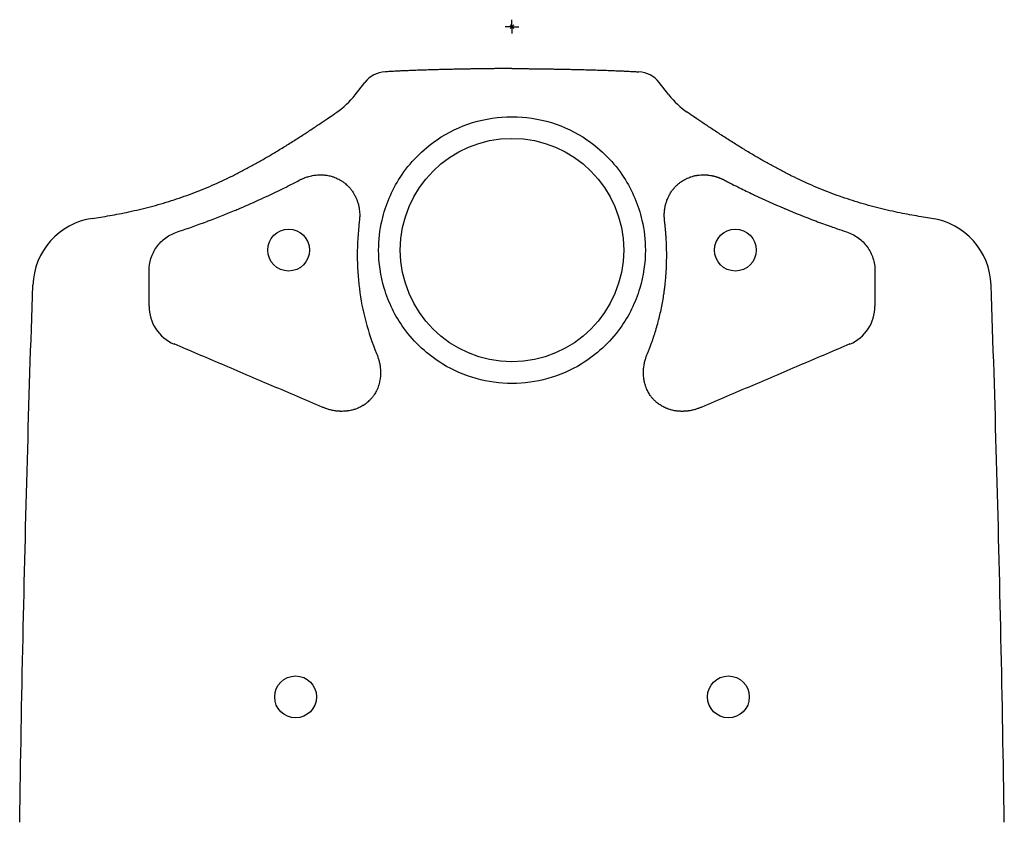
# Model space of a CAD drawing. Header units: millimetres. Extents: x -178 to 178, y -670 to 2.
# Tile 2 of 2: x -176 to 176, y -285 to 2. Entities that reach past the tile are written whole.
import ezdxf

# ---------------------------------------------------------------- set-up
doc = ezdxf.new("R2010")
doc.units = ezdxf.units.MM
doc.layers.get('0').update_dxf_attribs({"linetype": 'CONTINUOUS'})
doc.layers.add('Arbeitspunkt(DIN)', color=7, linetype='CONTINUOUS', lineweight=25)
doc.layers.add('GEB-BEZUG', color=2, linetype='CONTINUOUS', lineweight=25)
doc.layers.add('GEB-KONTUR-A', color=5, linetype='CONTINUOUS')

# ---------------------------------------------------------------- blocks, each defined once
blk = doc.blocks.new('Einfügepunkt')
at = {"layer": 'GEB-BEZUG'}
for p, q in [((-0.71, -0.71), (0.71, 0.71)), ((-0.71, 0.71), (0.71, -0.71))]:
    blk.add_line(p, q, dxfattribs=at)

msp = doc.modelspace()

# ---------------------------------------------------------------- linework, layer by layer
at = {"layer": 'Arbeitspunkt(DIN)', "ltscale": 25}
for q in [(-2.5, 0), (0, 2.5), (0, -2.5), (2.5, 0)]:
    msp.add_line((0, 0), q, dxfattribs=at)
at = {"layer": 'GEB-KONTUR-A', "ltscale": 25}
for p, q in [((-56.22, -24.44), (-52.73, -19.99)), ((56.22, -24.44), (52.73, -19.99)), ((-129.99, -100.04), (-129.99, -87.52)), ((129.99, -87.52), (129.99, -100.04))]:
    msp.add_line(p, q, dxfattribs=at)
for centre, radius in [((0, -80), 40), ((-80, -80), 7.5), ((80, -80), 7.5), ((-77.5, -240), 7.5), ((77.5, -240), 7.5)]:
    msp.add_circle(centre, radius, dxfattribs=at)
for centre, radius, start, end in [((-44.85, -26.15), 10, 93.5382, 141.953), ((44.85, -26.15), 10, 38.047, 86.4616), ((-79.84, -5.95), 30, 304.6442, 321.953), ((79.84, -5.95), 30, 218.047, 235.3559), ((-146.62, -93.37), 25, 98.4517, 178.0364), ((146.62, -93.37), 25, 1.9636, 81.5484)]:
    msp.add_arc(centre, radius, start, end, dxfattribs=at)
for centre, major_axis, ratio, start_param, end_param in [((-114.63, -99.66), (12.94, 8.55), 0.967368, 2.567558, 3.715692), ((114.63, -99.66), (12.94, -8.55), 0.967371, 5.709084, 6.857221)]:
    msp.add_ellipse(centre, major_axis=major_axis, ratio=ratio, start_param=start_param, end_param=end_param, dxfattribs=at)
for points, knots in [([(0, -15), (-0.03, -15), (-0.12, -15), (-0.29, -15), (-0.52, -15), (-0.78, -15), (-1.08, -15), (-1.41, -15), (-1.77, -15), (-2.14, -15.01), (-2.53, -15.01), (-2.95, -15.01), (-3.41, -15.01), (-3.92, -15.02), (-4.5, -15.02), (-5.12, -15.03), (-5.79, -15.03), (-6.48, -15.04), (-7.22, -15.05), (-8, -15.06), (-8.85, -15.07), (-9.79, -15.08), (-10.83, -15.09), (-11.99, -15.11), (-13.3, -15.13), (-14.76, -15.15), (-16.37, -15.18), (-18.11, -15.21), (-19.94, -15.25), (-21.85, -15.29), (-23.85, -15.34), (-25.97, -15.39), (-28.24, -15.45), (-30.57, -15.52), (-32.81, -15.59), (-34.84, -15.67), (-36.71, -15.74), (-38.48, -15.81), (-40.23, -15.89), (-41.98, -15.97), (-43.73, -16.07), (-44.89, -16.13), (-45.47, -16.17)], [0, 0, 0, 0, 0.00163, 0.00611, 0.011156, 0.016847, 0.023309, 0.030692, 0.038744, 0.046916, 0.05529, 0.064269, 0.074283, 0.085638, 0.098335, 0.112145, 0.126819, 0.142176, 0.158242, 0.175344, 0.193934, 0.214449, 0.237288, 0.262795, 0.291363, 0.32351, 0.359314, 0.397939, 0.4385, 0.480465, 0.524037, 0.570281, 0.620755, 0.674097, 0.724187, 0.768325, 0.808469, 0.846977, 0.885286, 0.923741, 0.962091, 1, 1, 1, 1]), ([(0, -15), (0.02, -15), (0.05, -15), (0.14, -15), (0.21, -15), (0.36, -15), (0.43, -15), (0.6, -15), (0.68, -15), (0.87, -15), (0.97, -15), (1.18, -15), (1.29, -15), (1.52, -15), (1.64, -15), (1.89, -15.01), (2.02, -15.01), (2.27, -15.01), (2.39, -15.01), (2.66, -15.01), (2.79, -15.01), (3.08, -15.01), (3.23, -15.01), (3.56, -15.01), (3.73, -15.02), (4.09, -15.02), (4.28, -15.02), (4.69, -15.02), (4.9, -15.03), (5.33, -15.03), (5.55, -15.03), (6, -15.04), (6.24, -15.04), (6.71, -15.04), (6.96, -15.04), (7.46, -15.05), (7.72, -15.05), (8.26, -15.06), (8.54, -15.06), (9.13, -15.07), (9.44, -15.07), (10.09, -15.08), (10.44, -15.09), (11.17, -15.1), (11.56, -15.1), (12.38, -15.11), (12.81, -15.12), (13.73, -15.14), (14.21, -15.14), (15.24, -15.16), (15.78, -15.17), (16.91, -15.19), (17.49, -15.2), (18.69, -15.22), (19.3, -15.24), (20.55, -15.26), (21.19, -15.28), (22.48, -15.31), (23.14, -15.32), (24.5, -15.35), (25.2, -15.37), (26.67, -15.41), (27.43, -15.43), (29.01, -15.47), (29.82, -15.5), (31.38, -15.55), (32.14, -15.57), (33.57, -15.62), (34.24, -15.64), (35.52, -15.69), (36.13, -15.72), (37.32, -15.76), (37.91, -15.79), (39.07, -15.84), (39.66, -15.86), (40.82, -15.92), (41.41, -15.95), (42.58, -16.01), (43.16, -16.04), (44.33, -16.1), (44.91, -16.13), (45.47, -16.17)], [0, 0, 0, 0, 0.0032843, 0.0032843, 0.0120619, 0.0120619, 0.0215869, 0.0215869, 0.0319245, 0.0319245, 0.0432071, 0.0432071, 0.0555836, 0.0555836, 0.0685401, 0.0685401, 0.0811862, 0.0811862, 0.0936866, 0.0936866, 0.1066381, 0.1066381, 0.120596, 0.120596, 0.1358795, 0.1358795, 0.1523722, 0.1523722, 0.1696889, 0.1696889, 0.1874709, 0.1874709, 0.2054874, 0.2054874, 0.223771, 0.223771, 0.2426761, 0.2426761, 0.2626586, 0.2626586, 0.2841097, 0.2841097, 0.30735, 0.30735, 0.3326204, 0.3326204, 0.3601915, 0.3601915, 0.3904438, 0.3904438, 0.423344, 0.423344, 0.4580818, 0.4580818, 0.4939023, 0.4939023, 0.5304291, 0.5304291, 0.5679556, 0.5679556, 0.6075226, 0.6075226, 0.6506159, 0.6506159, 0.6963097, 0.6963097, 0.739612, 0.739612, 0.7782997, 0.7782997, 0.8140975, 0.8140975, 0.8491539, 0.8491539, 0.8849184, 0.8849184, 0.921946, 0.921946, 0.9602968, 0.9602968, 0.9999997, 0.9999997, 0.9999997, 0.9999997]), ([(-150.3, -68.65), (-149.29, -68.5), (-148.29, -68.34), (-146.22, -68.01), (-145.15, -67.83), (-142.95, -67.44), (-141.83, -67.23), (-139.53, -66.79), (-138.35, -66.55), (-135.93, -66.03), (-134.69, -65.75), (-132.15, -65.15), (-130.87, -64.83), (-128.3, -64.16), (-127.02, -63.81), (-124.48, -63.08), (-123.23, -62.7), (-120.74, -61.91), (-119.51, -61.5), (-117.05, -60.64), (-115.82, -60.2), (-113.38, -59.28), (-112.16, -58.81), (-109.75, -57.82), (-108.55, -57.31), (-106.16, -56.27), (-104.98, -55.74), (-102.61, -54.63), (-101.43, -54.06), (-99.06, -52.89), (-97.87, -52.29), (-95.5, -51.05), (-94.31, -50.41), (-91.94, -49.12), (-90.76, -48.46), (-88.39, -47.1), (-87.19, -46.4), (-84.77, -44.97), (-83.55, -44.23), (-81.09, -42.72), (-79.87, -41.95), (-77.44, -40.42), (-76.25, -39.65), (-73.91, -38.14), (-72.77, -37.39), (-70.56, -35.92), (-69.48, -35.2), (-67.41, -33.8), (-66.42, -33.13), (-64.55, -31.85), (-63.67, -31.25), (-62.79, -30.64)], [0.0000002, 0.0000002, 0.0000002, 0.0000002, 0.0305813, 0.0305813, 0.0640774, 0.0640774, 0.1000182, 0.1000182, 0.1387107, 0.1387107, 0.1804468, 0.1804468, 0.224698, 0.224698, 0.2696495, 0.2696495, 0.3143857, 0.3143857, 0.3591594, 0.3591594, 0.4040247, 0.4040247, 0.4488113, 0.4488113, 0.4932434, 0.4932434, 0.5370773, 0.5370773, 0.5805626, 0.5805626, 0.6239798, 0.6239798, 0.6669005, 0.6669005, 0.7089663, 0.7089663, 0.7508307, 0.7508307, 0.792958, 0.792958, 0.8342319, 0.8342319, 0.8734036, 0.8734036, 0.9099397, 0.9099397, 0.9435107, 0.9435107, 0.9738314, 0.9738314, 1, 1, 1, 1]), ([(150.3, -68.65), (149.3, -68.5), (147.22, -68.18), (144.03, -67.64), (140.66, -67.02), (137.11, -66.3), (133.4, -65.46), (129.58, -64.52), (125.76, -63.46), (121.99, -62.32), (118.27, -61.09), (114.59, -59.76), (110.95, -58.33), (107.34, -56.81), (103.77, -55.19), (100.22, -53.48), (96.66, -51.67), (93.1, -49.77), (89.54, -47.77), (85.94, -45.67), (82.29, -43.47), (78.65, -41.19), (75.08, -38.9), (71.68, -36.67), (68.47, -34.52), (65.53, -32.52), (63.66, -31.24), (62.79, -30.64)], [0, 0, 0, 0, 0.0314, 0.065131, 0.100629, 0.138134, 0.17788, 0.219359, 0.260956, 0.301976, 0.342814, 0.383681, 0.424584, 0.465429, 0.506139, 0.547081, 0.588661, 0.630598, 0.672641, 0.715543, 0.759915, 0.804685, 0.848479, 0.890568, 0.930374, 0.967319, 1, 1, 1, 1]), ([(0, -127.76), (-4.32, -127.76), (-8.62, -127.18), (-17.02, -124.85), (-21.07, -123.09), (-30.25, -117.51), (-34.97, -113.15), (-41.85, -103.64), (-44.24, -98.79), (-47.09, -89.21), (-47.76, -84.62), (-47.76, -76.41), (-47.36, -72.83), (-45.31, -63.87), (-43.1, -58.67), (-36.58, -48.63), (-32.07, -44.04), (-22.89, -37.82), (-18.62, -35.76), (-9.54, -32.96), (-4.79, -32.24), (0, -32.24)], [0, 0, 0, 0, 1.296485, 1.296485, 2.613774, 2.613774, 4.521659, 4.521659, 6.133855, 6.133855, 7.519472, 7.519472, 8.596358, 8.596358, 10.276677, 10.276677, 12.188834, 12.188834, 13.603266, 13.603266, 15.038959, 15.038959, 15.038959, 15.038959]), ([(0, -32.24), (4.79, -32.24), (9.54, -32.96), (18.62, -35.76), (22.89, -37.82), (32.07, -44.04), (36.58, -48.63), (43.1, -58.67), (45.31, -63.87), (47.36, -72.83), (47.76, -76.41), (47.76, -84.62), (47.09, -89.21), (44.24, -98.79), (41.85, -103.64), (34.97, -113.15), (30.25, -117.51), (21.07, -123.09), (17.02, -124.85), (8.62, -127.18), (4.32, -127.76), (0, -127.76)], [-15.03896, -15.03896, -15.03896, -15.03896, -13.603293, -13.603293, -12.188888, -12.188888, -10.276729, -10.276729, -8.596416, -8.596416, -7.5195, -7.5195, -6.133912, -6.133912, -4.521709, -4.521709, -2.613825, -2.613825, -1.29651, -1.29651, 0, 0, 0, 0]), ([(-119.86, -73.5), (-119.64, -73.42), (-119.43, -73.35), (-119.21, -73.28), (-115.85, -72.16), (-112.52, -70.98), (-109.21, -69.74), (-109.07, -69.69), (-108.93, -69.63), (-108.79, -69.58), (-105.64, -68.39), (-102.5, -67.15), (-99.39, -65.86), (-98.81, -65.62), (-98.23, -65.37), (-97.65, -65.13), (-97.57, -65.09), (-97.48, -65.06), (-97.4, -65.02), (-94.82, -63.93), (-92.26, -62.8), (-89.71, -61.63), (-88.53, -61.09), (-87.36, -60.54), (-86.19, -59.99), (-84.17, -59.03), (-82.16, -58.04), (-80.16, -57.04), (-78.83, -56.37), (-77.51, -55.69), (-76.19, -55.01)], [0, 0, 0, 0, 0.069006, 0.069006, 0.069006, 1.130619, 1.130619, 1.130619, 1.175227, 1.175227, 1.175227, 2.188613, 2.188613, 2.188613, 2.376701, 2.376701, 2.376701, 2.404463, 2.404463, 2.404463, 3.246029, 3.246029, 3.246029, 3.63528, 3.63528, 3.63528, 4.30749, 4.30749, 4.30749, 4.753886, 4.753886, 4.753886, 4.753886]), ([(-76.19, -55.01), (-75.89, -54.85), (-75.59, -54.7), (-75.29, -54.56), (-74.95, -54.4), (-74.61, -54.25), (-74.27, -54.12), (-74.19, -54.09), (-74.12, -54.06), (-74.04, -54.04), (-73.62, -53.88), (-73.19, -53.74), (-72.76, -53.62), (-72.42, -53.53), (-72.07, -53.44), (-71.72, -53.37), (-71.63, -53.35), (-71.55, -53.34), (-71.47, -53.32), (-71.13, -53.25), (-70.78, -53.2), (-70.43, -53.16), (-70.34, -53.15), (-70.26, -53.14), (-70.18, -53.13), (-70.15, -53.13), (-70.13, -53.12), (-70.1, -53.12), (-69.78, -53.09), (-69.46, -53.07), (-69.14, -53.06), (-69.05, -53.05), (-68.97, -53.05), (-68.89, -53.05), (-68.57, -53.04), (-68.25, -53.05), (-67.93, -53.06), (-67.83, -53.07), (-67.72, -53.07), (-67.62, -53.08), (-67.2, -53.11), (-66.78, -53.16), (-66.37, -53.22), (-66.06, -53.27), (-65.76, -53.33), (-65.45, -53.39), (-65.35, -53.42), (-65.25, -53.44), (-65.15, -53.46), (-64.9, -53.53), (-64.66, -53.59), (-64.42, -53.67), (-64.27, -53.71), (-64.12, -53.76), (-63.97, -53.81), (-63.58, -53.94), (-63.21, -54.09), (-62.84, -54.26), (-62.57, -54.38), (-62.31, -54.5), (-62.06, -54.64), (-61.95, -54.69), (-61.85, -54.74), (-61.75, -54.8), (-61.5, -54.94), (-61.25, -55.09), (-61.01, -55.24), (-60.91, -55.31), (-60.82, -55.37), (-60.72, -55.44), (-60.39, -55.66), (-60.07, -55.9), (-59.75, -56.16), (-59.73, -56.18), (-59.71, -56.2), (-59.69, -56.21), (-59.46, -56.4), (-59.25, -56.59), (-59.04, -56.79), (-58.97, -56.85), (-58.91, -56.91), (-58.85, -56.97), (-58.56, -57.25), (-58.28, -57.55), (-58.02, -57.86), (-57.76, -58.17), (-57.5, -58.49), (-57.27, -58.83), (-57.03, -59.16), (-56.8, -59.51), (-56.59, -59.87), (-56.51, -60.01), (-56.43, -60.15), (-56.36, -60.29), (-56.23, -60.51), (-56.12, -60.74), (-56.01, -60.98), (-55.87, -61.27), (-55.74, -61.56), (-55.62, -61.86), (-55.58, -61.96), (-55.55, -62.05), (-55.51, -62.15), (-55.36, -62.55), (-55.23, -62.96), (-55.12, -63.37), (-55, -63.79), (-54.9, -64.22), (-54.82, -64.65), (-54.8, -64.73), (-54.79, -64.82), (-54.77, -64.9), (-54.71, -65.26), (-54.66, -65.61), (-54.63, -65.97), (-54.59, -66.34), (-54.56, -66.71), (-54.55, -67.08), (-54.55, -67.16), (-54.55, -67.24), (-54.55, -67.32), (-54.54, -67.77), (-54.55, -68.23), (-54.58, -68.68), (-54.6, -69.06), (-54.64, -69.44), (-54.69, -69.82)], [0, 0, 0, 0, 0.100553, 0.100553, 0.100553, 0.21231, 0.21231, 0.21231, 0.236572, 0.236572, 0.236572, 0.371562, 0.371562, 0.371562, 0.479756, 0.479756, 0.479756, 0.504957, 0.504957, 0.504957, 0.610784, 0.610784, 0.610784, 0.636279, 0.636279, 0.636279, 0.643576, 0.643576, 0.643576, 0.740891, 0.740891, 0.740891, 0.765811, 0.765811, 0.765811, 0.862211, 0.862211, 0.862211, 0.894042, 0.894042, 0.894042, 1.020805, 1.020805, 1.020805, 1.114411, 1.114411, 1.114411, 1.145902, 1.145902, 1.145902, 1.222017, 1.222017, 1.222017, 1.269352, 1.269352, 1.269352, 1.39225, 1.39225, 1.39225, 1.479857, 1.479857, 1.479857, 1.514828, 1.514828, 1.514828, 1.602113, 1.602113, 1.602113, 1.637015, 1.637015, 1.637015, 1.758751, 1.758751, 1.758751, 1.76746, 1.76746, 1.76746, 1.855043, 1.855043, 1.855043, 1.880662, 1.880662, 1.880662, 2.003588, 2.003588, 2.003588, 2.1275, 2.1275, 2.1275, 2.252331, 2.252331, 2.252331, 2.300716, 2.300716, 2.300716, 2.378194, 2.378194, 2.378194, 2.475575, 2.475575, 2.475575, 2.505912, 2.505912, 2.505912, 2.635526, 2.635526, 2.635526, 2.767054, 2.767054, 2.767054, 2.793034, 2.793034, 2.793034, 2.9006, 2.9006, 2.9006, 3.012182, 3.012182, 3.012182, 3.036211, 3.036211, 3.036211, 3.173327, 3.173327, 3.173327, 3.28804, 3.28804, 3.28804, 3.28804]), ([(54.69, -69.82), (54.68, -69.75), (54.67, -69.68), (54.66, -69.61), (54.65, -69.54), (54.64, -69.47), (54.64, -69.4), (54.63, -69.33), (54.62, -69.26), (54.61, -69.18), (54.61, -69.11), (54.6, -69.03), (54.59, -68.96), (54.59, -68.88), (54.58, -68.81), (54.58, -68.74), (54.58, -68.73), (54.58, -68.73), (54.58, -68.73), (54.58, -68.71), (54.58, -68.7), (54.58, -68.68), (54.57, -68.62), (54.57, -68.57), (54.57, -68.51), (54.56, -68.45), (54.56, -68.4), (54.56, -68.34), (54.55, -68.28), (54.55, -68.22), (54.55, -68.17), (54.55, -68.11), (54.55, -68.05), (54.55, -67.99), (54.54, -67.88), (54.54, -67.76), (54.54, -67.63), (54.54, -67.53), (54.54, -67.42), (54.55, -67.32), (54.55, -67.04), (54.56, -66.76), (54.58, -66.49), (54.59, -66.38), (54.6, -66.27), (54.61, -66.16), (54.61, -66.09), (54.62, -66.03), (54.63, -65.97), (54.63, -65.93), (54.63, -65.89), (54.64, -65.86), (54.64, -65.82), (54.65, -65.79), (54.65, -65.76), (54.65, -65.72), (54.66, -65.69), (54.66, -65.65), (54.67, -65.61), (54.67, -65.58), (54.68, -65.54), (54.68, -65.52), (54.68, -65.5), (54.68, -65.48), (54.71, -65.33), (54.73, -65.17), (54.75, -65.02), (54.77, -64.89), (54.8, -64.77), (54.82, -64.65), (54.88, -64.35), (54.94, -64.05), (55.02, -63.75), (55.03, -63.71), (55.04, -63.67), (55.05, -63.63), (55.07, -63.54), (55.09, -63.46), (55.12, -63.37), (55.23, -62.96), (55.36, -62.55), (55.51, -62.15), (55.6, -61.93), (55.68, -61.7), (55.78, -61.48), (55.85, -61.31), (55.93, -61.14), (56.01, -60.98), (56.19, -60.6), (56.38, -60.23), (56.59, -59.87), (56.73, -59.63), (56.87, -59.4), (57.03, -59.18), (57.1, -59.06), (57.18, -58.94), (57.27, -58.83), (57.35, -58.71), (57.44, -58.59), (57.53, -58.47), (57.63, -58.34), (57.73, -58.21), (57.83, -58.09), (57.89, -58.01), (57.96, -57.93), (58.02, -57.86), (58.24, -57.6), (58.47, -57.35), (58.71, -57.11), (58.76, -57.06), (58.8, -57.02), (58.85, -56.97), (59.09, -56.73), (59.35, -56.5), (59.6, -56.28), (59.65, -56.24), (59.7, -56.2), (59.75, -56.16), (60.02, -55.94), (60.29, -55.74), (60.57, -55.54), (60.6, -55.52), (60.64, -55.49), (60.67, -55.47), (60.69, -55.46), (60.71, -55.45), (60.72, -55.44), (60.98, -55.26), (61.24, -55.09), (61.52, -54.93), (61.6, -54.89), (61.67, -54.84), (61.75, -54.8), (62.05, -54.63), (62.35, -54.48), (62.65, -54.34), (62.71, -54.31), (62.77, -54.29), (62.84, -54.26), (63.13, -54.13), (63.42, -54.01), (63.7, -53.91), (63.79, -53.87), (63.88, -53.84), (63.97, -53.81), (64.03, -53.79), (64.09, -53.77), (64.14, -53.75), (64.48, -53.64), (64.82, -53.55), (65.15, -53.46), (65.31, -53.42), (65.48, -53.39), (65.63, -53.35), (65.77, -53.33), (65.9, -53.3), (66.03, -53.28), (66.12, -53.26), (66.21, -53.25), (66.29, -53.23), (66.32, -53.23), (66.34, -53.22), (66.37, -53.22), (66.41, -53.21), (66.45, -53.21), (66.49, -53.2), (66.83, -53.15), (67.21, -53.11), (67.62, -53.08), (67.71, -53.07), (67.81, -53.07), (67.9, -53.06), (67.95, -53.06), (68, -53.06), (68.05, -53.06), (68.14, -53.05), (68.22, -53.05), (68.31, -53.05), (68.5, -53.05), (68.69, -53.05), (68.89, -53.05), (68.99, -53.05), (69.09, -53.05), (69.2, -53.06), (69.31, -53.06), (69.42, -53.07), (69.52, -53.08), (69.64, -53.08), (69.76, -53.09), (69.88, -53.1), (69.95, -53.11), (70.03, -53.11), (70.1, -53.12), (70.13, -53.12), (70.15, -53.13), (70.18, -53.13), (70.48, -53.16), (70.79, -53.2), (71.11, -53.26), (71.19, -53.27), (71.27, -53.28), (71.36, -53.3), (71.39, -53.3), (71.43, -53.31), (71.47, -53.32), (71.52, -53.33), (71.57, -53.34), (71.62, -53.35), (71.68, -53.36), (71.73, -53.37), (71.78, -53.38), (71.84, -53.39), (71.89, -53.41), (71.95, -53.42), (72, -53.43), (72.06, -53.44), (72.11, -53.46), (72.13, -53.46), (72.15, -53.46), (72.17, -53.47), (72.26, -53.49), (72.35, -53.51), (72.44, -53.54), (72.53, -53.56), (72.63, -53.59), (72.73, -53.61), (72.74, -53.62), (72.75, -53.62), (72.76, -53.62), (72.86, -53.65), (72.96, -53.68), (73.06, -53.71), (73.09, -53.72), (73.12, -53.73), (73.15, -53.73), (73.25, -53.77), (73.35, -53.8), (73.46, -53.83), (73.46, -53.83), (73.47, -53.84), (73.48, -53.84), (73.53, -53.86), (73.58, -53.87), (73.63, -53.89), (73.68, -53.91), (73.73, -53.92), (73.77, -53.94), (73.82, -53.95), (73.86, -53.97), (73.91, -53.99), (73.95, -54), (73.99, -54.02), (74.04, -54.04), (74.07, -54.05), (74.09, -54.06), (74.12, -54.06), (74.14, -54.07), (74.16, -54.08), (74.18, -54.09), (74.2, -54.09), (74.21, -54.1), (74.22, -54.1), (74.25, -54.12), (74.29, -54.13), (74.34, -54.15), (74.38, -54.17), (74.43, -54.19), (74.48, -54.21), (74.54, -54.23), (74.59, -54.25), (74.65, -54.28), (74.71, -54.3), (74.78, -54.33), (74.84, -54.36), (74.91, -54.38), (74.98, -54.41), (75.05, -54.45), (75.12, -54.48), (75.19, -54.51), (75.27, -54.55), (75.28, -54.55), (75.28, -54.55), (75.29, -54.56), (75.37, -54.59), (75.44, -54.63), (75.52, -54.66), (75.59, -54.7), (75.67, -54.74), (75.75, -54.78), (75.82, -54.82), (75.9, -54.85), (75.98, -54.89), (76.05, -54.93), (76.12, -54.97), (76.19, -55.01)], [0, 0, 0, 0, 0.020599, 0.020599, 0.020599, 0.040536, 0.040536, 0.040536, 0.060144, 0.060144, 0.060144, 0.080054, 0.080054, 0.080054, 0.098949, 0.098949, 0.098949, 0.099964, 0.099964, 0.099964, 0.103806, 0.103806, 0.103806, 0.118518, 0.118518, 0.118518, 0.133034, 0.133034, 0.133034, 0.147266, 0.147266, 0.147266, 0.161349, 0.161349, 0.161349, 0.187215, 0.187215, 0.187215, 0.208928, 0.208928, 0.208928, 0.265395, 0.265395, 0.265395, 0.288369, 0.288369, 0.288369, 0.301931, 0.301931, 0.301931, 0.309798, 0.309798, 0.309798, 0.317593, 0.317593, 0.317593, 0.325349, 0.325349, 0.325349, 0.333047, 0.333047, 0.333047, 0.336688, 0.336688, 0.336688, 0.365379, 0.365379, 0.365379, 0.388109, 0.388109, 0.388109, 0.443223, 0.443223, 0.443223, 0.450591, 0.450591, 0.450591, 0.466043, 0.466043, 0.466043, 0.542352, 0.542352, 0.542352, 0.584098, 0.584098, 0.584098, 0.616448, 0.616448, 0.616448, 0.690435, 0.690435, 0.690435, 0.738693, 0.738693, 0.738693, 0.763945, 0.763945, 0.763945, 0.790306, 0.790306, 0.790306, 0.818594, 0.818594, 0.818594, 0.836024, 0.836024, 0.836024, 0.895642, 0.895642, 0.895642, 0.907489, 0.907489, 0.907489, 0.967544, 0.967544, 0.967544, 0.97901, 0.97901, 0.97901, 1.039625, 1.039625, 1.039625, 1.047594, 1.047594, 1.047594, 1.05101, 1.05101, 1.05101, 1.106711, 1.106711, 1.106711, 1.122515, 1.122515, 1.122515, 1.183379, 1.183379, 1.183379, 1.195721, 1.195721, 1.195721, 1.255242, 1.255242, 1.255242, 1.274468, 1.274468, 1.274468, 1.286919, 1.286919, 1.286919, 1.360895, 1.360895, 1.360895, 1.397723, 1.397723, 1.397723, 1.428699, 1.428699, 1.428699, 1.449702, 1.449702, 1.449702, 1.45563, 1.45563, 1.45563, 1.465448, 1.465448, 1.465448, 1.549142, 1.549142, 1.549142, 1.56891, 1.56891, 1.56891, 1.579203, 1.579203, 1.579203, 1.596353, 1.596353, 1.596353, 1.632668, 1.632668, 1.632668, 1.651405, 1.651405, 1.651405, 1.670859, 1.670859, 1.670859, 1.692062, 1.692062, 1.692062, 1.705785, 1.705785, 1.705785, 1.710321, 1.710321, 1.710321, 1.765634, 1.765634, 1.765634, 1.779223, 1.779223, 1.779223, 1.785327, 1.785327, 1.785327, 1.793287, 1.793287, 1.793287, 1.80158, 1.80158, 1.80158, 1.810137, 1.810137, 1.810137, 1.819265, 1.819265, 1.819265, 1.822665, 1.822665, 1.822665, 1.838191, 1.838191, 1.838191, 1.853741, 1.853741, 1.853741, 1.855583, 1.855583, 1.855583, 1.871154, 1.871154, 1.871154, 1.875379, 1.875379, 1.875379, 1.891011, 1.891011, 1.891011, 1.891991, 1.891991, 1.891991, 1.89976, 1.89976, 1.89976, 1.906834, 1.906834, 1.906834, 1.9133, 1.9133, 1.9133, 1.918861, 1.918861, 1.918861, 1.92211, 1.92211, 1.92211, 1.925259, 1.925259, 1.925259, 1.92788, 1.92788, 1.92788, 1.939595, 1.939595, 1.939595, 1.951504, 1.951504, 1.951504, 1.963613, 1.963613, 1.963613, 1.976024, 1.976024, 1.976024, 1.98862, 1.98862, 1.98862, 2.001494, 2.001494, 2.001494, 2.002717, 2.002717, 2.002717, 2.015569, 2.015569, 2.015569, 2.028408, 2.028408, 2.028408, 2.041583, 2.041583, 2.041583, 2.054123, 2.054123, 2.054123, 2.054123]), ([(76.19, -55.01), (76.24, -55.04), (76.3, -55.06), (76.35, -55.09), (76.41, -55.12), (76.46, -55.15), (76.52, -55.18), (76.63, -55.24), (76.74, -55.29), (76.85, -55.35), (77.07, -55.46), (77.29, -55.58), (77.51, -55.69), (77.95, -55.92), (78.39, -56.14), (78.83, -56.37), (79.72, -56.82), (80.6, -57.27), (81.49, -57.7), (83.06, -58.48), (84.62, -59.24), (86.19, -59.99), (86.4, -60.09), (86.62, -60.19), (86.84, -60.29), (90.33, -61.94), (93.84, -63.51), (97.4, -65.02), (97.48, -65.06), (97.57, -65.09), (97.65, -65.13), (97.66, -65.13), (97.67, -65.14), (97.68, -65.14), (101.33, -66.69), (104.99, -68.15), (108.69, -69.54), (108.73, -69.56), (108.76, -69.57), (108.79, -69.58), (110.6, -70.26), (112.42, -70.93), (114.26, -71.58), (115, -71.84), (115.75, -72.1), (116.5, -72.36), (117.61, -72.74), (118.73, -73.12), (119.86, -73.5)], [0, 0, 0, 0, 0.018609, 0.018609, 0.018609, 0.037228, 0.037228, 0.037228, 0.074491, 0.074491, 0.074491, 0.149117, 0.149117, 0.149117, 0.298752, 0.298752, 0.298752, 0.599417, 0.599417, 0.599417, 1.131863, 1.131863, 1.131863, 1.205175, 1.205175, 1.205175, 2.391811, 2.391811, 2.391811, 2.42021, 2.42021, 2.42021, 2.422967, 2.422967, 2.422967, 3.63935, 3.63935, 3.63935, 3.650237, 3.650237, 3.650237, 4.24425, 4.24425, 4.24425, 4.484781, 4.484781, 4.484781, 4.843661, 4.843661, 4.843661, 4.843661]), ([(-54.69, -69.82), (-55.62, -77.8), (-55.68, -85.81), (-53.67, -101.79), (-51.62, -109.53), (-48.54, -116.99)], [-4.834738, -4.834738, -4.834738, -4.834738, -2.42297, -2.42297, 0, 0, 0, 0]), ([(48.54, -116.99), (48.55, -116.99), (48.55, -116.98), (48.55, -116.97), (48.56, -116.97), (48.56, -116.96), (48.56, -116.96), (48.56, -116.95), (48.57, -116.94), (48.57, -116.94), (48.57, -116.93), (48.58, -116.92), (48.58, -116.91), (48.58, -116.9), (48.59, -116.89), (48.59, -116.88), (48.6, -116.87), (48.6, -116.86), (48.6, -116.85), (48.61, -116.84), (48.61, -116.83), (48.62, -116.81), (48.62, -116.8), (48.63, -116.79), (48.63, -116.78), (48.66, -116.72), (48.69, -116.65), (48.72, -116.57), (48.75, -116.48), (48.79, -116.39), (48.84, -116.28), (48.88, -116.17), (48.93, -116.04), (48.99, -115.9), (49.02, -115.83), (49.05, -115.75), (49.08, -115.67), (49.08, -115.65), (49.09, -115.63), (49.1, -115.61), (49.11, -115.59), (49.12, -115.57), (49.12, -115.56), (49.12, -115.55), (49.13, -115.55), (49.13, -115.54), (49.14, -115.52), (49.14, -115.51), (49.14, -115.5), (49.18, -115.42), (49.21, -115.34), (49.24, -115.25), (49.27, -115.17), (49.31, -115.08), (49.34, -115), (49.37, -114.91), (49.4, -114.83), (49.44, -114.74), (49.47, -114.66), (49.5, -114.57), (49.54, -114.49), (49.57, -114.4), (49.6, -114.32), (49.63, -114.23), (49.66, -114.17), (49.68, -114.1), (49.7, -114.04), (49.75, -113.92), (49.79, -113.8), (49.83, -113.68), (49.88, -113.57), (49.92, -113.45), (49.96, -113.33), (50.01, -113.21), (50.05, -113.1), (50.09, -112.99), (50.22, -112.63), (50.35, -112.25), (50.48, -111.87), (50.52, -111.75), (50.56, -111.62), (50.61, -111.5), (50.64, -111.39), (50.68, -111.29), (50.71, -111.18), (50.79, -110.96), (50.86, -110.73), (50.94, -110.5), (51.17, -109.78), (51.41, -109.01), (51.66, -108.19), (51.67, -108.14), (51.68, -108.1), (51.69, -108.06), (51.92, -107.29), (52.15, -106.48), (52.37, -105.63), (52.58, -104.86), (52.78, -104.04), (52.98, -103.19), (53.17, -102.41), (53.35, -101.59), (53.52, -100.73), (53.69, -99.93), (53.85, -99.1), (54, -98.25), (54.14, -97.44), (54.28, -96.6), (54.4, -95.74), (54.47, -95.29), (54.54, -94.83), (54.6, -94.36), (54.62, -94.2), (54.64, -94.04), (54.66, -93.87), (54.69, -93.65), (54.72, -93.44), (54.74, -93.22), (54.84, -92.37), (54.93, -91.52), (55.01, -90.67), (55.08, -89.96), (55.13, -89.24), (55.18, -88.53), (55.19, -88.39), (55.2, -88.24), (55.21, -88.1), (55.26, -87.27), (55.3, -86.45), (55.34, -85.63), (55.34, -85.58), (55.34, -85.54), (55.34, -85.49), (55.37, -84.61), (55.39, -83.74), (55.4, -82.85), (55.4, -82.77), (55.4, -82.68), (55.4, -82.59), (55.4, -82.5), (55.4, -82.42), (55.4, -82.33), (55.41, -81.62), (55.4, -80.9), (55.39, -80.18), (55.39, -79.96), (55.38, -79.73), (55.38, -79.51), (55.36, -78.83), (55.34, -78.17), (55.31, -77.5), (55.31, -77.49), (55.31, -77.47), (55.3, -77.45), (55.29, -77.11), (55.27, -76.76), (55.25, -76.41), (55.25, -76.37), (55.25, -76.32), (55.25, -76.28), (55.22, -75.73), (55.18, -75.19), (55.14, -74.65), (55.11, -74.25), (55.08, -73.86), (55.05, -73.46), (55.04, -73.37), (55.03, -73.27), (55.03, -73.18), (55.02, -73.16), (55.02, -73.13), (55.02, -73.11), (55, -72.91), (54.99, -72.72), (54.97, -72.53), (54.96, -72.47), (54.96, -72.41), (54.95, -72.35), (54.94, -72.21), (54.93, -72.07), (54.91, -71.94), (54.91, -71.91), (54.91, -71.89), (54.91, -71.87), (54.9, -71.84), (54.9, -71.81), (54.9, -71.78), (54.9, -71.77), (54.9, -71.77), (54.89, -71.76), (54.89, -71.73), (54.89, -71.7), (54.89, -71.67), (54.88, -71.64), (54.88, -71.6), (54.88, -71.57), (54.87, -71.54), (54.87, -71.51), (54.87, -71.48), (54.86, -71.45), (54.86, -71.42), (54.86, -71.39), (54.86, -71.37), (54.85, -71.35), (54.85, -71.33), (54.85, -71.32), (54.85, -71.3), (54.85, -71.28), (54.84, -71.24), (54.84, -71.2), (54.83, -71.16), (54.83, -71.12), (54.83, -71.08), (54.82, -71.03), (54.82, -70.99), (54.81, -70.95), (54.81, -70.91), (54.8, -70.88), (54.8, -70.84), (54.8, -70.8), (54.79, -70.76), (54.79, -70.72), (54.78, -70.68), (54.78, -70.64), (54.77, -70.61), (54.77, -70.57), (54.77, -70.53), (54.76, -70.5), (54.76, -70.46), (54.75, -70.42), (54.75, -70.39), (54.75, -70.35), (54.75, -70.35), (54.75, -70.34), (54.74, -70.33), (54.74, -70.31), (54.74, -70.29), (54.74, -70.27), (54.74, -70.25), (54.73, -70.23), (54.73, -70.21), (54.73, -70.19), (54.73, -70.17), (54.72, -70.15), (54.72, -70.13), (54.72, -70.11), (54.72, -70.1), (54.72, -70.08), (54.71, -70.06), (54.71, -70.04), (54.71, -70.03), (54.71, -70.03), (54.71, -70.02), (54.71, -70.01), (54.71, -70), (54.7, -69.99), (54.7, -69.97), (54.7, -69.96), (54.7, -69.95), (54.7, -69.94), (54.7, -69.93), (54.7, -69.92), (54.7, -69.91), (54.69, -69.9), (54.69, -69.89), (54.69, -69.88), (54.69, -69.87), (54.69, -69.86), (54.69, -69.85), (54.69, -69.85), (54.69, -69.84), (54.69, -69.83), (54.69, -69.83), (54.69, -69.82)], [0, 0, 0, 0, 0.0013785, 0.0013785, 0.0013785, 0.0019824, 0.0019824, 0.0019824, 0.0025654, 0.0025654, 0.0025654, 0.0031369, 0.0031369, 0.0031369, 0.0037032, 0.0037032, 0.0037032, 0.0042716, 0.0042716, 0.0042716, 0.004853, 0.004853, 0.004853, 0.0053614, 0.0053614, 0.0053614, 0.0079058, 0.0079058, 0.0079058, 0.0104463, 0.0104463, 0.0104463, 0.0129793, 0.0129793, 0.0129793, 0.0142591, 0.0142591, 0.0142591, 0.0145222, 0.0145222, 0.0145222, 0.0147847, 0.0147847, 0.0147847, 0.0148594, 0.0148594, 0.0148594, 0.0151218, 0.0151218, 0.0151218, 0.0174112, 0.0174112, 0.0174112, 0.0196637, 0.0196637, 0.0196637, 0.0218647, 0.0218647, 0.0218647, 0.0240388, 0.0240388, 0.0240388, 0.0261733, 0.0261733, 0.0261733, 0.0277804, 0.0277804, 0.0277804, 0.0306506, 0.0306506, 0.0306506, 0.0334514, 0.0334514, 0.0334514, 0.0360104, 0.0360104, 0.0360104, 0.0440228, 0.0440228, 0.0440228, 0.0466053, 0.0466053, 0.0466053, 0.0487675, 0.0487675, 0.0487675, 0.0533787, 0.0533787, 0.0533787, 0.0676448, 0.0676448, 0.0676448, 0.0683893, 0.0683893, 0.0683893, 0.0817318, 0.0817318, 0.0817318, 0.0939962, 0.0939962, 0.0939962, 0.105376, 0.105376, 0.105376, 0.1160189, 0.1160189, 0.1160189, 0.1260248, 0.1260248, 0.1260248, 0.1312722, 0.1312722, 0.1312722, 0.13307, 0.13307, 0.13307, 0.1354892, 0.1354892, 0.1354892, 0.1448288, 0.1448288, 0.1448288, 0.152664, 0.152664, 0.152664, 0.1542528, 0.1542528, 0.1542528, 0.1633675, 0.1633675, 0.1633675, 0.1638697, 0.1638697, 0.1638697, 0.1735755, 0.1735755, 0.1735755, 0.1745408, 0.1745408, 0.1745408, 0.17548, 0.17548, 0.17548, 0.1833107, 0.1833107, 0.1833107, 0.185736, 0.185736, 0.185736, 0.1931447, 0.1931447, 0.1931447, 0.1933327, 0.1933327, 0.1933327, 0.197146, 0.197146, 0.197146, 0.1976363, 0.1976363, 0.1976363, 0.2035717, 0.2035717, 0.2035717, 0.2079181, 0.2079181, 0.2079181, 0.2089577, 0.2089577, 0.2089577, 0.2092122, 0.2092122, 0.2092122, 0.2113868, 0.2113868, 0.2113868, 0.2121051, 0.2121051, 0.2121051, 0.2138184, 0.2138184, 0.2138184, 0.2140905, 0.2140905, 0.2140905, 0.2143612, 0.2143612, 0.2143612, 0.2144362, 0.2144362, 0.2144362, 0.2147059, 0.2147059, 0.2147059, 0.2149749, 0.2149749, 0.2149749, 0.2152438, 0.2152438, 0.2152438, 0.2155127, 0.2155127, 0.2155127, 0.2156986, 0.2156986, 0.2156986, 0.2158667, 0.2158667, 0.2158667, 0.2162955, 0.2162955, 0.2162955, 0.2167145, 0.2167145, 0.2167145, 0.2171231, 0.2171231, 0.2171231, 0.217521, 0.217521, 0.217521, 0.2179086, 0.2179086, 0.2179086, 0.2182811, 0.2182811, 0.2182811, 0.2186454, 0.2186454, 0.2186454, 0.2189988, 0.2189988, 0.2189988, 0.2190713, 0.2190713, 0.2190713, 0.2192831, 0.2192831, 0.2192831, 0.2194931, 0.2194931, 0.2194931, 0.2196893, 0.2196893, 0.2196893, 0.2198799, 0.2198799, 0.2198799, 0.2200629, 0.2200629, 0.2200629, 0.2201231, 0.2201231, 0.2201231, 0.2202446, 0.2202446, 0.2202446, 0.2203649, 0.2203649, 0.2203649, 0.220486, 0.220486, 0.220486, 0.22061, 0.22061, 0.22061, 0.2207459, 0.2207459, 0.2207459, 0.2209054, 0.2209054, 0.2209054, 0.2210747, 0.2210747, 0.2210747, 0.2210747]), ([(-129.99, -87.52), (-130, -85.97), (-129.77, -84.43), (-128.83, -81.49), (-128.13, -80.1), (-126.32, -77.59), (-125.23, -76.49), (-122.72, -74.68), (-121.33, -73.98), (-119.86, -73.5)], [-1.855871, -1.855871, -1.855871, -1.855871, -1.391619, -1.391619, -0.927932, -0.927932, -0.464247, -0.464247, 0, 0, 0, 0]), ([(119.86, -73.5), (121.35, -73.98), (122.75, -74.69), (125.25, -76.52), (126.33, -77.61), (128.12, -80.08), (128.81, -81.44), (129.76, -84.39), (130, -85.95), (129.99, -87.52)], [0, 0, 0, 0, 0.469718, 0.469718, 0.928196, 0.928196, 1.385306, 1.385306, 1.8564, 1.8564, 1.8564, 1.8564]), ([(-176.32, -284.92), (-175.98, -262.79), (-175.59, -240.83), (-174.67, -197.69), (-174.15, -176.51), (-172.98, -134.44), (-172.33, -113.56), (-171.61, -92.52)], [0, 0, 0, 0, 0.3425743, 0.3425743, 0.6745431, 0.6745431, 0.9999999, 0.9999999, 0.9999999, 0.9999999]), ([(176.32, -284.92), (175.99, -262.92), (175.2, -219.7), (173.63, -155.56), (172.33, -113.43), (171.61, -92.52)], [0, 0, 0, 0, 0.342973, 0.673802, 1, 1, 1, 1]), ([(-67.99, -136.21), (-73.88, -133.7), (-79.78, -131.19), (-85.86, -128.6), (-86.06, -128.52), (-89.22, -127.17), (-92.18, -125.91), (-98.07, -123.4), (-100.99, -122.16), (-103.94, -120.9), (-103.97, -120.89), (-104, -120.88), (-109.66, -118.46), (-115.34, -116.05), (-121, -113.63)], [0, 0, 0, 0, 1.921021, 1.921021, 1.984405, 1.984405, 2.952074, 2.952074, 3.90397, 3.90397, 3.913429, 3.913429, 3.913429, 5.761999, 5.761999, 5.761999, 5.761999]), ([(121, -113.63), (115.34, -116.05), (109.66, -118.46), (103.97, -120.89), (103.94, -120.9), (100.99, -122.16), (98.07, -123.4), (92.18, -125.91), (89.22, -127.17), (86.06, -128.52), (85.86, -128.6), (79.78, -131.19), (73.88, -133.7), (67.99, -136.21)], [0, 0, 0, 0, 1.848571, 1.848571, 1.85803, 1.85803, 2.809927, 2.809927, 3.777596, 3.777596, 3.84098, 3.84098, 5.762002, 5.762002, 5.762002, 5.762002]), ([(-48.54, -116.99), (-48.39, -117.36), (-48.24, -117.74), (-48.1, -118.12), (-47.96, -118.52), (-47.83, -118.93), (-47.71, -119.34), (-47.7, -119.39), (-47.69, -119.43), (-47.68, -119.48), (-47.57, -119.88), (-47.47, -120.29), (-47.39, -120.7), (-47.38, -120.75), (-47.37, -120.79), (-47.36, -120.84), (-47.29, -121.24), (-47.23, -121.65), (-47.18, -122.05), (-47.18, -122.1), (-47.17, -122.15), (-47.17, -122.2), (-47.12, -122.59), (-47.1, -122.99), (-47.08, -123.38), (-47.08, -123.43), (-47.08, -123.49), (-47.08, -123.54), (-47.08, -123.59), (-47.08, -123.65), (-47.08, -123.7), (-47.07, -124.04), (-47.08, -124.37), (-47.09, -124.7), (-47.1, -124.75), (-47.1, -124.8), (-47.1, -124.84), (-47.13, -125.27), (-47.17, -125.69), (-47.23, -126.11), (-47.28, -126.43), (-47.33, -126.74), (-47.4, -127.06), (-47.42, -127.15), (-47.44, -127.25), (-47.46, -127.34), (-47.53, -127.65), (-47.61, -127.95), (-47.7, -128.25), (-47.73, -128.34), (-47.76, -128.43), (-47.79, -128.52), (-47.88, -128.82), (-47.99, -129.11), (-48.11, -129.4), (-48.14, -129.48), (-48.17, -129.56), (-48.2, -129.64), (-48.36, -130.01), (-48.53, -130.36), (-48.71, -130.71), (-48.84, -130.95), (-48.98, -131.19), (-49.12, -131.43), (-49.18, -131.52), (-49.24, -131.62), (-49.3, -131.71), (-49.51, -132.03), (-49.73, -132.34), (-49.97, -132.65), (-50.2, -132.95), (-50.45, -133.24), (-50.71, -133.52), (-50.78, -133.59), (-50.86, -133.67), (-50.93, -133.74), (-51.12, -133.94), (-51.32, -134.13), (-51.53, -134.32), (-51.74, -134.5), (-51.94, -134.67), (-52.16, -134.84), (-52.24, -134.91), (-52.33, -134.97), (-52.42, -135.04), (-52.64, -135.2), (-52.86, -135.36), (-53.09, -135.51), (-53.19, -135.57), (-53.28, -135.63), (-53.37, -135.69), (-53.61, -135.83), (-53.85, -135.97), (-54.09, -136.1), (-54.19, -136.15), (-54.29, -136.21), (-54.39, -136.26), (-54.61, -136.36), (-54.83, -136.47), (-55.05, -136.56), (-55.19, -136.62), (-55.33, -136.68), (-55.47, -136.74), (-55.84, -136.89), (-56.22, -137.02), (-56.61, -137.13), (-57, -137.25), (-57.39, -137.35), (-57.79, -137.44), (-58.11, -137.5), (-58.42, -137.56), (-58.74, -137.6), (-58.84, -137.62), (-58.93, -137.63), (-59.03, -137.64), (-59.35, -137.68), (-59.68, -137.71), (-60.01, -137.73), (-60.08, -137.73), (-60.15, -137.74), (-60.22, -137.74), (-60.25, -137.74), (-60.28, -137.74), (-60.31, -137.74), (-60.68, -137.76), (-61.06, -137.76), (-61.44, -137.75), (-61.5, -137.74), (-61.56, -137.74), (-61.62, -137.74), (-62.01, -137.72), (-62.39, -137.69), (-62.78, -137.65), (-62.84, -137.64), (-62.9, -137.63), (-62.96, -137.63), (-63.37, -137.58), (-63.78, -137.51), (-64.18, -137.43), (-64.23, -137.42), (-64.27, -137.41), (-64.31, -137.4), (-64.74, -137.31), (-65.16, -137.21), (-65.57, -137.09), (-65.6, -137.08), (-65.64, -137.07), (-65.67, -137.06), (-66.1, -136.94), (-66.52, -136.8), (-66.93, -136.64), (-66.96, -136.63), (-66.99, -136.62), (-67.02, -136.61), (-67.35, -136.49), (-67.67, -136.35), (-67.99, -136.21)], [0, 0, 0, 0, 0.120632, 0.120632, 0.120632, 0.249541, 0.249541, 0.249541, 0.263568, 0.263568, 0.263568, 0.38949, 0.38949, 0.38949, 0.404139, 0.404139, 0.404139, 0.526707, 0.526707, 0.526707, 0.541834, 0.541834, 0.541834, 0.660848, 0.660848, 0.660848, 0.676258, 0.676258, 0.676258, 0.692929, 0.692929, 0.692929, 0.793231, 0.793231, 0.793231, 0.807625, 0.807625, 0.807625, 0.936361, 0.936361, 0.936361, 1.032798, 1.032798, 1.032798, 1.062361, 1.062361, 1.062361, 1.156607, 1.156607, 1.156607, 1.185583, 1.185583, 1.185583, 1.279945, 1.279945, 1.279945, 1.306129, 1.306129, 1.306129, 1.425072, 1.425072, 1.425072, 1.508927, 1.508927, 1.508927, 1.54287, 1.54287, 1.54287, 1.659552, 1.659552, 1.659552, 1.775187, 1.775187, 1.775187, 1.806276, 1.806276, 1.806276, 1.890321, 1.890321, 1.890321, 1.972825, 1.972825, 1.972825, 2.006227, 2.006227, 2.006227, 2.089425, 2.089425, 2.089425, 2.123051, 2.123051, 2.123051, 2.206891, 2.206891, 2.206891, 2.240842, 2.240842, 2.240842, 2.313748, 2.313748, 2.313748, 2.359725, 2.359725, 2.359725, 2.480823, 2.480823, 2.480823, 2.604522, 2.604522, 2.604522, 2.701444, 2.701444, 2.701444, 2.730838, 2.730838, 2.730838, 2.829496, 2.829496, 2.829496, 2.851347, 2.851347, 2.851347, 2.859687, 2.859687, 2.859687, 2.973049, 2.973049, 2.973049, 2.991401, 2.991401, 2.991401, 3.10788, 3.10788, 3.10788, 3.126284, 3.126284, 3.126284, 3.250832, 3.250832, 3.250832, 3.264112, 3.264112, 3.264112, 3.394036, 3.394036, 3.394036, 3.404581, 3.404581, 3.404581, 3.537998, 3.537998, 3.537998, 3.547295, 3.547295, 3.547295, 3.652652, 3.652652, 3.652652, 3.652652]), ([(67.99, -136.21), (67.67, -136.35), (67.35, -136.49), (67.02, -136.61), (66.95, -136.64), (66.88, -136.66), (66.8, -136.69), (66.43, -136.83), (66.05, -136.95), (65.67, -137.06), (65.65, -137.07), (65.62, -137.08), (65.6, -137.08), (65.17, -137.21), (64.74, -137.31), (64.31, -137.4), (63.94, -137.48), (63.56, -137.55), (63.17, -137.6), (63.1, -137.61), (63.03, -137.62), (62.96, -137.63), (62.51, -137.68), (62.07, -137.72), (61.62, -137.74), (61.52, -137.74), (61.42, -137.75), (61.32, -137.75), (61.15, -137.75), (60.97, -137.76), (60.8, -137.75), (60.63, -137.75), (60.47, -137.75), (60.31, -137.74), (59.97, -137.73), (59.64, -137.71), (59.31, -137.67), (59.21, -137.66), (59.12, -137.65), (59.03, -137.64), (58.86, -137.62), (58.69, -137.6), (58.52, -137.57), (58.28, -137.53), (58.03, -137.49), (57.79, -137.44), (57.39, -137.35), (57, -137.25), (56.61, -137.13), (56.53, -137.11), (56.45, -137.09), (56.38, -137.06), (56.11, -136.98), (55.85, -136.88), (55.58, -136.78), (55.55, -136.77), (55.51, -136.75), (55.47, -136.74), (55.22, -136.64), (54.97, -136.53), (54.73, -136.42), (54.62, -136.37), (54.52, -136.32), (54.41, -136.27), (54.41, -136.26), (54.4, -136.26), (54.39, -136.26), (54.15, -136.14), (53.92, -136.01), (53.69, -135.88), (53.58, -135.81), (53.48, -135.75), (53.37, -135.69), (53.15, -135.55), (52.93, -135.4), (52.71, -135.25), (52.69, -135.23), (52.66, -135.22), (52.64, -135.2), (52.56, -135.15), (52.49, -135.09), (52.42, -135.04), (52.21, -134.88), (52, -134.72), (51.8, -134.55), (51.71, -134.47), (51.62, -134.4), (51.53, -134.32), (51.42, -134.21), (51.31, -134.11), (51.2, -134), (51.15, -133.96), (51.11, -133.92), (51.07, -133.88), (50.95, -133.76), (50.83, -133.64), (50.71, -133.52), (50.6, -133.39), (50.48, -133.27), (50.37, -133.14), (50.23, -132.98), (50.1, -132.81), (49.97, -132.65), (49.89, -132.55), (49.81, -132.44), (49.73, -132.34), (49.58, -132.13), (49.44, -131.92), (49.3, -131.71), (49.16, -131.49), (49.02, -131.26), (48.89, -131.03), (48.83, -130.92), (48.77, -130.82), (48.71, -130.71), (48.69, -130.66), (48.67, -130.62), (48.64, -130.58), (48.53, -130.36), (48.43, -130.15), (48.33, -129.92), (48.29, -129.83), (48.24, -129.74), (48.2, -129.64), (48.09, -129.36), (47.98, -129.08), (47.88, -128.79), (47.86, -128.74), (47.84, -128.68), (47.82, -128.63), (47.81, -128.59), (47.8, -128.55), (47.79, -128.52), (47.69, -128.23), (47.61, -127.93), (47.53, -127.63), (47.51, -127.53), (47.48, -127.44), (47.46, -127.34), (47.4, -127.06), (47.34, -126.78), (47.29, -126.5), (47.27, -126.37), (47.25, -126.24), (47.23, -126.11), (47.18, -125.8), (47.15, -125.48), (47.12, -125.16), (47.12, -125.05), (47.11, -124.95), (47.1, -124.84), (47.1, -124.84), (47.1, -124.83), (47.1, -124.82), (47.09, -124.62), (47.08, -124.42), (47.08, -124.22), (47.07, -123.99), (47.07, -123.77), (47.08, -123.54), (47.09, -123.13), (47.11, -122.72), (47.15, -122.31), (47.16, -122.27), (47.16, -122.24), (47.17, -122.2), (47.18, -122.08), (47.19, -121.96), (47.21, -121.84), (47.25, -121.51), (47.3, -121.17), (47.36, -120.84), (47.37, -120.84), (47.37, -120.83), (47.37, -120.82), (47.45, -120.37), (47.56, -119.92), (47.68, -119.48), (47.68, -119.45), (47.69, -119.43), (47.69, -119.41), (47.81, -119), (47.93, -118.6), (48.08, -118.2), (48.08, -118.17), (48.09, -118.14), (48.1, -118.12), (48.24, -117.74), (48.39, -117.36), (48.54, -116.99)], [0, 0, 0, 0, 0.105219, 0.105219, 0.105219, 0.128442, 0.128442, 0.128442, 0.247899, 0.247899, 0.247899, 0.255609, 0.255609, 0.255609, 0.388366, 0.388366, 0.388366, 0.5043, 0.5043, 0.5043, 0.52618, 0.52618, 0.52618, 0.660905, 0.660905, 0.660905, 0.690882, 0.690882, 0.690882, 0.743539, 0.743539, 0.743539, 0.792596, 0.792596, 0.792596, 0.893682, 0.893682, 0.893682, 0.921695, 0.921695, 0.921695, 0.973916, 0.973916, 0.973916, 1.048091, 1.048091, 1.048091, 1.171724, 1.171724, 1.171724, 1.195618, 1.195618, 1.195618, 1.280385, 1.280385, 1.280385, 1.292655, 1.292655, 1.292655, 1.374376, 1.374376, 1.374376, 1.409593, 1.409593, 1.409593, 1.411823, 1.411823, 1.411823, 1.492868, 1.492868, 1.492868, 1.529799, 1.529799, 1.529799, 1.610132, 1.610132, 1.610132, 1.619429, 1.619429, 1.619429, 1.646594, 1.646594, 1.646594, 1.725965, 1.725965, 1.725965, 1.762281, 1.762281, 1.762281, 1.808334, 1.808334, 1.808334, 1.825732, 1.825732, 1.825732, 1.877344, 1.877344, 1.877344, 1.928703, 1.928703, 1.928703, 1.993128, 1.993128, 1.993128, 2.032356, 2.032356, 2.032356, 2.109762, 2.109762, 2.109762, 2.190252, 2.190252, 2.190252, 2.227314, 2.227314, 2.227314, 2.241778, 2.241778, 2.241778, 2.315161, 2.315161, 2.315161, 2.345926, 2.345926, 2.345926, 2.437435, 2.437435, 2.437435, 2.455384, 2.455384, 2.455384, 2.466622, 2.466622, 2.466622, 2.560226, 2.560226, 2.560226, 2.589903, 2.589903, 2.589903, 2.676893, 2.676893, 2.676893, 2.715813, 2.715813, 2.715813, 2.812898, 2.812898, 2.812898, 2.844275, 2.844275, 2.844275, 2.846304, 2.846304, 2.846304, 2.906683, 2.906683, 2.906683, 2.97557, 2.97557, 2.97557, 3.098979, 3.098979, 3.098979, 3.11012, 3.11012, 3.11012, 3.146147, 3.146147, 3.146147, 3.247774, 3.247774, 3.247774, 3.249709, 3.249709, 3.249709, 3.388203, 3.388203, 3.388203, 3.395173, 3.395173, 3.395173, 3.522798, 3.522798, 3.522798, 3.531192, 3.531192, 3.531192, 3.652049, 3.652049, 3.652049, 3.652049])]:
    msp.add_open_spline(points, degree=3, knots=knots, dxfattribs=at)

# ---------------------------------------------------------------- block references
at = {"ltscale": 25}
msp.add_blockref('Einfügepunkt', (0, 0), dxfattribs=at)

doc.saveas('drawing.dxf')
